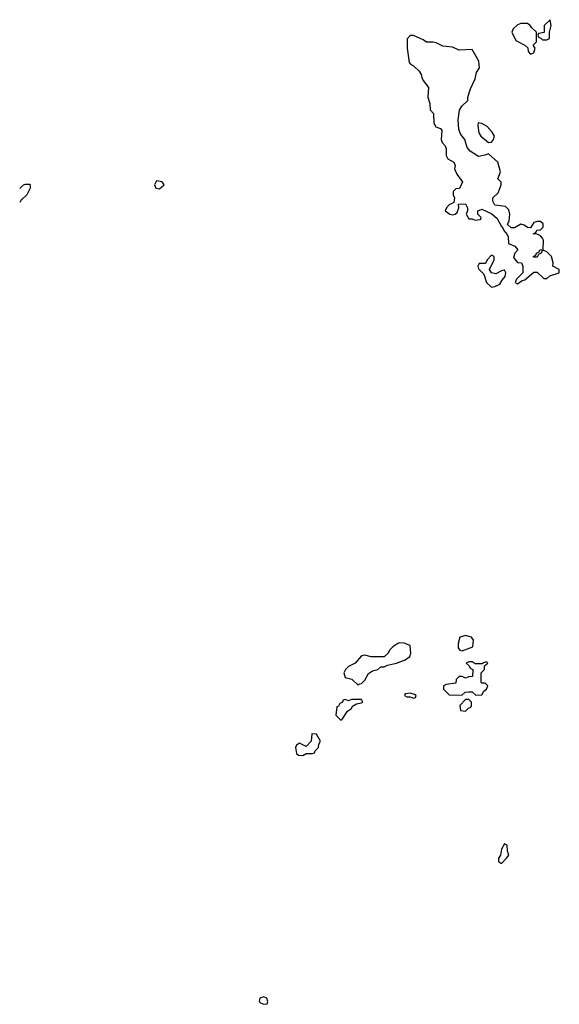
# Model space of a CAD drawing. Header units: inches. Extents: x 2789275 to 2951659, y 860290 to 1033804.
# Tile 233 of 256: x 2939990 to 2943306, y 924932 to 930986. Entities that reach past the tile are written whole.
import ezdxf

# ---------------------------------------------------------------- set-up
doc = ezdxf.new("R2010")
doc.units = ezdxf.units.IN
doc.header["$MEASUREMENT"] = 0
for name, color, linetype in [('C9932', 7, 'Continuous'), ('C9942', 7, 'Continuous'), ('C9943', 7, 'Continuous')]:
    doc.layers.add(name, color=color, linetype=linetype)

msp = doc.modelspace()

# ---------------------------------------------------------------- linework, layer by layer
at = {"layer": 'C9932', "color": 2, "elevation": 2}
for points in [[(2939990, 929948), (2940000, 929957.2)], [(2940000, 929877.8), (2939990, 929862)]]:
    msp.add_lwpolyline(points, dxfattribs=at)
at = {"layer": 'C9942', "color": 2, "elevation": 2}
for points in [[(2940000, 929957.2), (2940014, 929970), (2940026, 929974), (2940050, 929974), (2940054, 929970), (2940054, 929950), (2940033.2, 929910), (2940000.9, 929879.1), (2940000, 929877.8)], [(2942703.4, 930000), (2942711.3, 929990), (2942692.7, 929947.3), (2942670, 929946), (2942654, 929930), (2942654, 929910), (2942662, 929890), (2942658, 929862), (2942630, 929848), (2942612, 929830), (2942604.7, 929810), (2942634, 929790), (2942650, 929786.8), (2942666, 929790), (2942679, 929801), (2942688, 929830), (2942687.3, 929852.7), (2942730, 929854), (2942742, 929830), (2942742, 929810), (2942734, 929790), (2942750, 929762), (2942770, 929762), (2942790, 929754), (2942822, 929758), (2942826, 929770), (2942806, 929790), (2942806, 929810), (2942830, 929822), (2942891.6, 929791.6), (2942923.6, 929763.6), (2942950, 929714), (2942962, 929702), (2942964.7, 929690), (2942985.4, 929665.4), (2942992, 929650), (2942994, 929610), (2943032.7, 929592.7), (2943052, 929570), (2943032, 929550), (2943024.7, 929524.7), (2943050, 929494), (2943074, 929490), (2943082, 929470), (2943082, 929430), (2943042, 929390), (2943034, 929370), (2943050, 929362), (2943078, 929382), (2943093.6, 929386.4), (2943150, 929434), (2943170, 929434), (2943210, 929394), (2943230, 929394), (2943248.4, 929411.6), (2943306, 929430), (2943306, 929450), (2943266, 929470), (2943268, 929490), (2943259, 929530), (2943230, 929558), (2943210, 929566), (2943198, 929562), (2943194, 929550), (2943178, 929542), (2943170, 929526), (2943150, 929526), (2943146, 929530), (2943162, 929538), (2943166, 929550), (2943182, 929558), (2943186, 929570), (2943206, 929574), (2943208.7, 929630), (2943203.1, 929643.1), (2943190, 929658), (2943170, 929668), (2943146, 929670), (2943162, 929678), (2943167.3, 929692.7), (2943190, 929694), (2943206, 929710), (2943206, 929730), (2943190, 929746), (2943170, 929746), (2943150, 929738), (2943130, 929706), (2943110, 929708), (2943090, 929722), (2943070, 929728), (2943030, 929706), (2943010, 929706), (2942987.3, 929727.3), (2942998, 929750), (2943002, 929790), (2942996.4, 929816.4), (2942976.4, 929836.4), (2942910, 929846), (2942898, 929870), (2942898, 929890), (2942930, 929922), (2942948.7, 929970), (2942948, 929988), (2942936, 930000)]]:
    msp.add_lwpolyline(points, dxfattribs=at)
for points in [[(2940830, 929995.3), (2940818.8, 929970), (2940826, 929950), (2940850, 929946), (2940878, 929970), (2940866, 929990)], [(2942890, 929538), (2942862, 929510), (2942852.7, 929487.3), (2942812.7, 929487.3), (2942804.7, 929470), (2942810, 929454), (2942842, 929422), (2942858, 929370), (2942890, 929341), (2942910, 929346), (2942940.4, 929359.6), (2942954.6, 929385.4), (2942973.6, 929406.4), (2942978, 929430), (2942970, 929446), (2942966, 929446), (2942950, 929442), (2942916.9, 929423.1), (2942888.7, 929428.7), (2942878, 929450), (2942906, 929510), (2942906, 929530)], [(2942730, 927199), (2942694, 927190), (2942684.7, 927150), (2942684.7, 927124.7), (2942694, 927110), (2942710, 927104.7), (2942775.3, 927130), (2942778, 927170), (2942766, 927190)], [(2942326, 927154), (2942314, 927150), (2942282, 927130), (2942262, 927110), (2942254, 927090), (2942230, 927068), (2942150, 927068.7), (2942110, 927079), (2942090, 927075.3), (2942051.1, 927028.9), (2942010, 927008.7), (2941991.3, 926990), (2941981, 926970), (2941990, 926942), (2942031.6, 926931.6), (2942070, 926894), (2942078, 926902), (2942090, 926904.7), (2942110, 926924.7), (2942133.2, 926966.8), (2942157.2, 926982.8), (2942190, 926991.3), (2942210, 927006), (2942230, 927007.3), (2942250, 927018), (2942306, 927030), (2942358, 927050), (2942388, 927070), (2942394, 927090), (2942390, 927138), (2942352.9, 927152.9)], [(2942858, 927038), (2942834, 927030), (2942834, 927026), (2942790, 927026), (2942770, 927038), (2942750, 927038), (2942734, 927030), (2942752.7, 927012.7), (2942758, 926998), (2942774, 926990), (2942772.7, 926947.3), (2942750, 926946), (2942730, 926938), (2942710, 926948), (2942690, 926948), (2942672, 926930), (2942670, 926906), (2942610, 926898), (2942594, 926890), (2942594, 926870), (2942630, 926834), (2942707.3, 926832.7), (2942728.4, 926851.6), (2942750, 926854), (2942770, 926854), (2942792.7, 926832.7), (2942830, 926834), (2942843.1, 926856.9), (2942858, 926870), (2942866, 926890), (2942850, 926906), (2942830, 926906), (2942826, 926910), (2942826, 926970), (2942846, 926990), (2942846, 927014), (2942866, 927030)], [(2942090, 926806), (2942030, 926806), (2942010, 926798), (2941990, 926806), (2941978, 926802), (2941974, 926790), (2941958, 926782), (2941950, 926766), (2941938, 926762), (2941932, 926710), (2941962, 926682), (2941970, 926682), (2942005.2, 926734.8), (2942028, 926750), (2942035.3, 926764.7), (2942060.4, 926779.6), (2942090, 926784.7), (2942098, 926790)], [(2942390, 926846), (2942358, 926842), (2942354, 926830), (2942370, 926822), (2942390, 926822), (2942410, 926814), (2942422, 926818), (2942426, 926830), (2942416.4, 926836.4)], [(2942750, 926806), (2942730, 926806), (2942694, 926770), (2942698, 926738), (2942730, 926734), (2942747.3, 926752.7), (2942762, 926758), (2942766, 926770), (2942766, 926790)], [(2941784.7, 926595.3), (2941782, 926550), (2941750, 926518), (2941710, 926538), (2941690, 926526), (2941684.7, 926510), (2941690, 926474), (2941703.6, 926463.6), (2941730, 926462), (2941750, 926474), (2941790, 926474), (2941802, 926478), (2941806, 926490), (2941826, 926510), (2941828.4, 926531.6), (2941838, 926550), (2941813.6, 926593.6)], [(2942970, 925918), (2942950, 925886), (2942944.7, 925850), (2942932, 925830), (2942932, 925810), (2942950, 925798), (2942982, 925830), (2942995.3, 925850), (2942987.3, 925872.7), (2942986, 925910)], [(2941490, 924977.2), (2941464.7, 924970), (2941462, 924950), (2941470, 924942), (2941490, 924932), (2941510, 924934), (2941515.3, 924950), (2941508, 924970)]]:
    msp.add_lwpolyline(points, close=True, dxfattribs=at)
at = {"layer": 'C9943', "color": 2, "elevation": 2}
for points in [[(2943250, 930986), (2943212, 930950), (2943212.7, 930907.3), (2943178, 930902), (2943174, 930890), (2943178, 930878), (2943192.7, 930872.7), (2943202, 930862), (2943230, 930862), (2943246, 930870), (2943246, 930910), (2943256, 930950)], [(2943110, 930962), (2943070, 930962), (2943050, 930955.3), (2943022, 930930), (2943014, 930910), (2943038, 930858), (2943094, 930830), (2943112.7, 930812.7), (2943114, 930790), (2943130, 930774), (2943150, 930782), (2943158, 930810), (2943146, 930830), (2943166, 930850), (2943166, 930910), (2943136.4, 930936.4), (2943128, 930950)], [(2942807.3, 930352.7), (2942805.4, 930334.6), (2942811.3, 930290), (2942824.7, 930270), (2942870, 930231.3), (2942890, 930232), (2942902, 930250), (2942908, 930270), (2942893.6, 930293.6), (2942862, 930330), (2942830, 930348.7)]]:
    msp.add_lwpolyline(points, close=True, dxfattribs=at)
msp.add_lwpolyline([(2942936, 930000), (2942928, 930008), (2942944, 930050), (2942928.7, 930110), (2942870, 930162), (2942847.5, 930152.5), (2942810, 930145.2), (2942758.4, 930178.4), (2942740.7, 930200.7), (2942725.2, 930250), (2942700.1, 930280.1), (2942688, 930310), (2942685.2, 930370), (2942692.7, 930430), (2942706.3, 930453.7), (2942744, 930490), (2942744, 930510), (2942759.3, 930560.7), (2942790, 930622), (2942798, 930662), (2942815.3, 930690), (2942811.9, 930731.9), (2942770, 930802), (2942690, 930799), (2942650, 930817.2), (2942590, 930824), (2942550, 930844), (2942530, 930848.7), (2942490, 930848), (2942470, 930862), (2942410, 930888), (2942390, 930888), (2942371.3, 930868.7), (2942370.8, 930810), (2942383.6, 930723.6), (2942391.6, 930711.6), (2942410, 930702), (2942444.7, 930670), (2942458, 930650), (2942461, 930630), (2942470, 930612), (2942502, 930570), (2942498, 930510), (2942511.3, 930470), (2942512.7, 930432.7), (2942532, 930410), (2942536, 930350), (2942547.1, 930327.1), (2942576, 930316), (2942584.7, 930304.7), (2942580.7, 930250), (2942586.8, 930230), (2942604.7, 930210), (2942611.1, 930191.1), (2942611.3, 930150), (2942622, 930130), (2942658, 930110), (2942666, 930090), (2942662.8, 930070), (2942675.3, 930035.3), (2942703.4, 930000)], dxfattribs=at)

doc.saveas('drawing.dxf')
